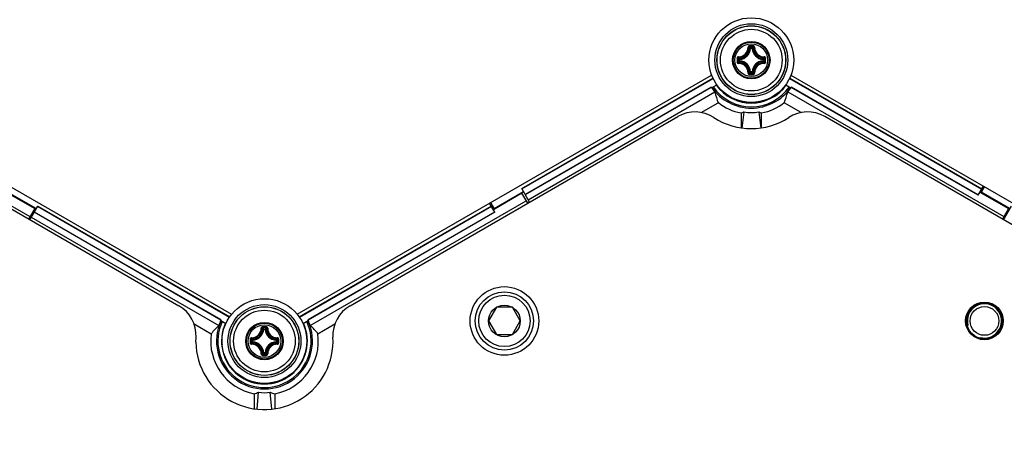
# Model space of a CAD drawing. Header units: millimetres. Extents: x 0 to 420, y 0 to 297.
# Tile 156 of 256: x 120.56 to 134.91, y 180.35 to 186.52. Entities that reach past the tile are written whole.
import ezdxf

# ---------------------------------------------------------------- set-up
doc = ezdxf.new("R2010")
doc.units = ezdxf.units.MM
doc.header["$LTSCALE"] = 23.1
doc.layers.get('0').update_dxf_attribs({"linetype": 'CONTINUOUS'})
doc.layers.add('02___PRT_ALL_AXES', color=7, linetype='CONTINUOUS')
doc.layers.add('DIM_PILOTEES', color=7, linetype='CONTINUOUS')
doc.styles.add('TEXTSTYLE_5', font='txt', dxfattribs={"width": 1.142857})
doc.dimstyles.new('DIMSTYLE_4', dxfattribs={"dimtxt": 2.5, "dimasz": 0.1875, "dimexe": 0.125, "dimexo": 0.0625, "dimgap": 1.25, "dimtad": 0, "dimtih": 1, "dimtoh": 1, "dimdsep": 46, "dimtxsty": 'TEXTSTYLE_5', "dimblk": '_FILLED', "dimblk1": '_FILLED', "dimblk2": '_FILLED', "dimcen": 0.09, "dimazin": 2, "dimtfac": 1, "dimtofl": 0, "dimtmove": 0, "dimatfit": 3, "dimldrblk": '_FILLED', "dimfxl": 1, "dimtolj": 1, "dimarcsym": 0})

# ---------------------------------------------------------------- blocks, each defined once
blk = doc.blocks.new('_FILLED')
at = {"color": 0, "linetype": 'BYBLOCK'}
blk.add_solid([(0, 0), (-1, 0.167), (-1, -0.167)], dxfattribs=at)
blk = doc.blocks.new('*D14')
at = {"layer": 'DIM_PILOTEES', "color": 2, "linetype": 'CONTINUOUS'}
for p, q in [((66.664, 214.622), (63.682, 214.622)), ((63.807, 214.622), (63.807, 170.264)), ((124.063, 214.622), (66.664, 214.622)), ((63.807, 129.447), (63.807, 165.264)), ((66.664, 129.447), (63.682, 129.447)), ((98.893, 129.447), (66.664, 129.447))]:
    blk.add_line(p, q, dxfattribs=at)
at = {"layer": 'DIM_PILOTEES', "color": 2, "linetype": 'CONTINUOUS', "xscale": 0.1875, "yscale": 0.1875, "zscale": 0.1875}
for p, rotation in [((63.807, 214.622), 90), ((63.807, 129.447), 270)]:
    blk.add_blockref('_FILLED', p, dxfattribs=dict(at, rotation=rotation))
at = {"layer": 'DIM_PILOTEES', "color": 2, "linetype": 'CONTINUOUS', "insert": (63.807, 169.014), "char_height": 2.5, "width": 8.57143, "attachment_point": 2, "line_spacing_factor": 0.9, "style": 'TEXTSTYLE_5'}
blk.add_mtext('{\\ftxt;\\W0.0001;\\H0.0001;\\~}{\\ftxt;\\W2.2857142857;\\H2.5; }{\\ftxt;\\W0.0001;\\H0.0001;\\~}', dxfattribs=at)

msp = doc.modelspace()

# ---------------------------------------------------------------- linework, layer by layer
at = {"color": 7, "linetype": 'CONTINUOUS'}
for p, q in [((131.214, 186.099), (131.204, 186.099)), ((131.214, 186.099), (131.214, 186.109)), ((131.214, 186.109), (131.236, 186.109)), ((131.214, 186.099), (131.236, 186.099)), ((131.236, 186.099), (131.236, 186.109)), ((131.236, 186.099), (131.246, 186.099)), ((131.054, 185.939), (131.054, 185.949)), ((131.396, 185.939), (131.397, 185.949)), ((131.044, 185.916), (131.044, 185.939)), ((131.054, 185.939), (131.044, 185.939)), ((131.054, 185.916), (131.044, 185.916)), ((131.054, 185.916), (131.054, 185.939)), ((131.054, 185.916), (131.054, 185.906)), ((131.396, 185.939), (131.396, 185.916)), ((131.396, 185.939), (131.406, 185.939)), ((131.396, 185.916), (131.397, 185.906)), ((131.396, 185.916), (131.406, 185.916)), ((131.406, 185.939), (131.406, 185.916)), ((117.603, 185.709), (123.647, 182.22)), ((124.603, 182.22), (130.647, 185.709)), ((127.877, 184.055), (130.665, 185.665)), ((127.878, 184.052), (130.667, 185.662)), ((131.214, 185.757), (131.204, 185.756)), ((131.214, 185.757), (131.214, 185.747)), ((131.236, 185.757), (131.214, 185.757)), ((131.236, 185.747), (131.214, 185.747)), ((131.236, 185.757), (131.236, 185.747)), ((131.236, 185.757), (131.246, 185.756)), ((131.784, 185.662), (134.583, 184.045)), ((131.785, 185.665), (134.585, 184.049)), ((131.803, 185.709), (137.847, 182.22)), ((130.642, 185.534), (127.927, 183.967)), ((130.642, 185.53), (127.929, 183.964)), ((130.647, 185.526), (130.722, 185.569)), ((131.729, 185.569), (131.803, 185.526)), ((134.532, 183.958), (131.808, 185.53)), ((134.534, 183.961), (131.809, 185.534)), ((117.556, 185.463), (120.706, 183.644)), ((127.972, 183.89), (130.695, 185.463)), ((131.756, 185.463), (134.906, 183.644)), ((130.496, 185.163), (130.744, 185.307)), ((131.954, 185.163), (131.706, 185.307)), ((118.095, 185.105), (122.878, 182.344)), ((125.373, 182.344), (130.155, 185.105)), ((131.075, 185.157), (131.075, 184.939)), ((131.117, 185.171), (131.088, 184.937)), ((131.333, 185.171), (131.362, 184.937)), ((131.375, 184.939), (131.375, 185.157)), ((137.091, 182.336), (132.295, 185.105)), ((134.532, 183.958), (134.609, 184.09)), ((120.359, 184.003), (120.775, 183.763)), ((120.797, 183.762), (120.38, 184.002)), ((127.88, 183.985), (127.464, 183.744)), ((127.475, 183.763), (127.903, 184.01)), ((127.992, 183.856), (127.877, 184.055)), ((127.964, 183.84), (127.88, 183.985)), ((134.559, 184.003), (134.975, 183.763)), ((134.58, 184.002), (134.625, 184.08)), ((134.997, 183.762), (134.58, 184.002)), ((120.703, 183.599), (120.818, 183.799)), ((120.816, 183.795), (123.616, 182.179)), ((120.818, 183.799), (123.618, 182.182)), ((124.633, 182.182), (127.432, 183.799)), ((124.635, 182.179), (127.434, 183.795)), ((124.794, 182.056), (127.944, 183.874)), ((127.485, 183.708), (127.409, 183.84)), ((127.475, 183.763), (127.425, 183.849)), ((134.903, 183.599), (135.018, 183.799)), ((120.775, 183.763), (120.686, 183.609)), ((123.49, 182.134), (120.765, 183.708)), ((123.494, 182.137), (120.767, 183.711)), ((127.483, 183.711), (124.759, 182.138)), ((127.485, 183.708), (124.762, 182.135)), ((134.975, 183.763), (134.886, 183.609)), ((120.723, 183.634), (123.458, 182.055)), ((127.51, 182.322), (127.394, 182.122)), ((127.741, 182.322), (127.51, 182.322)), ((127.856, 182.122), (127.741, 182.322)), ((123.099, 182.078), (123.348, 181.934)), ((123.489, 182.128), (123.563, 182.085)), ((123.491, 182.135), (123.49, 182.134)), ((124.688, 182.085), (124.763, 182.129)), ((124.905, 181.935), (125.152, 182.078)), ((127.394, 182.122), (127.51, 181.922)), ((127.741, 181.922), (127.856, 182.122)), ((124.114, 181.999), (124.104, 182)), ((124.114, 181.999), (124.114, 182.009)), ((124.114, 182.009), (124.136, 182.009)), ((124.114, 181.999), (124.136, 181.999)), ((124.136, 181.999), (124.136, 182.009)), ((124.136, 181.999), (124.146, 182)), ((123.125, 181.813), (123.127, 181.883)), ((123.944, 181.817), (123.944, 181.84)), ((123.954, 181.84), (123.944, 181.84)), ((123.954, 181.817), (123.944, 181.817)), ((123.954, 181.84), (123.954, 181.85)), ((123.954, 181.817), (123.954, 181.84)), ((123.954, 181.817), (123.954, 181.807)), ((124.296, 181.84), (124.297, 181.85)), ((124.296, 181.84), (124.296, 181.817)), ((124.296, 181.84), (124.306, 181.84)), ((124.296, 181.817), (124.297, 181.807)), ((124.296, 181.817), (124.306, 181.817)), ((124.306, 181.84), (124.306, 181.817)), ((127.51, 181.922), (127.741, 181.922)), ((124.114, 181.657), (124.104, 181.657)), ((124.114, 181.657), (124.114, 181.648)), ((124.136, 181.657), (124.114, 181.657)), ((124.136, 181.648), (124.114, 181.648)), ((124.136, 181.657), (124.136, 181.648)), ((124.136, 181.657), (124.146, 181.657)), ((124.02, 180.835), (124.04, 181.081)), ((124.231, 180.835), (124.211, 181.081)), ((123.975, 181.059), (123.975, 180.84)), ((124.275, 181.058), (124.275, 180.84))]:
    msp.add_line(p, q, dxfattribs=at)
for centre, radius in [((131.225, 185.928), 0.618), ((131.225, 185.928), 0.532), ((131.225, 185.928), 0.502), ((131.225, 185.928), 0.5), ((131.225, 185.928), 0.45), ((131.225, 185.928), 0.273), ((131.225, 185.928), 0.273), ((131.225, 185.928), 0.262), ((131.225, 185.928), 0.238), ((127.625, 182.122), 0.5), ((127.625, 182.122), 0.425), ((124.125, 181.828), 0.618), ((124.125, 181.828), 0.532), ((127.625, 182.122), 0.375), ((134.625, 182.122), 0.26), ((124.125, 181.828), 0.502), ((124.125, 181.828), 0.5), ((124.125, 181.828), 0.45), ((127.625, 182.122), 0.231), ((134.625, 182.122), 0.21), ((124.125, 181.828), 0.273), ((124.125, 181.828), 0.273), ((124.125, 181.828), 0.262), ((124.125, 181.828), 0.238)]:
    msp.add_circle(centre, radius, dxfattribs=at)
for centre, radius, start, end in [((124.125, 214.622), 39.45, 283.2216, 316.895), ((131.041, 186.112), 0.136, 268.2446, 1.7685), ((131.043, 186.11), 0.145, 268.172, 1.8279), ((131.045, 186.108), 0.169, 273.0529, 356.9472), ((131.045, 186.108), 0.159, 273.0543, 356.9456), ((130.916, 185.809), 0.409, 45.1439, 48.2822), ((131.225, 175.239), 10.898, 89.8539, 90.1425), ((131.225, 175.322), 10.802, 89.8557, 90.1443), ((130.879, 185.791), 0.462, 43.4584, 46.2669), ((131.572, 185.791), 0.462, 133.733, 136.5417), ((131.405, 186.108), 0.169, 183.0529, 266.9472), ((131.535, 185.809), 0.409, 131.7186, 134.8558), ((131.405, 186.108), 0.159, 183.0544, 266.9456), ((131.407, 186.11), 0.145, 178.1721, 271.8279), ((131.409, 186.112), 0.136, 178.2355, 271.7556), ((141.914, 185.928), 10.897, 179.856, 180.0003), ((131.362, 186.274), 0.462, 223.7324, 226.5422), ((141.831, 185.928), 10.803, 179.8557, 180.1443), ((131.344, 186.238), 0.409, 221.72, 224.8544), ((131.107, 186.237), 0.409, 315.1439, 318.2821), ((131.088, 186.274), 0.462, 313.4584, 316.2669), ((120.62, 185.928), 10.803, 359.8557, 0.1443), ((120.537, 185.928), 10.897, 359.9998, 0.1441), ((141.914, 185.928), 10.897, 179.9998, 180.1441), ((131.362, 185.581), 0.462, 133.4579, 136.2674), ((131.041, 185.744), 0.136, 358.2355, 91.7555), ((131.344, 185.618), 0.409, 135.1452, 138.2809), ((131.043, 185.745), 0.145, 358.172, 91.828), ((131.045, 185.748), 0.169, 3.0529, 86.9472), ((131.045, 185.748), 0.159, 3.0543, 86.9457), ((131.405, 185.748), 0.169, 93.0526, 176.9469), ((131.405, 185.748), 0.159, 93.0544, 176.9456), ((131.407, 185.745), 0.145, 88.1721, 181.8279), ((131.409, 185.744), 0.136, 88.2575, 181.7747), ((131.107, 185.618), 0.409, 41.7186, 44.8558), ((131.088, 185.581), 0.462, 43.733, 46.5417), ((120.537, 185.928), 10.897, 359.856, 0.0003), ((130.915, 186.046), 0.409, 311.72, 314.8543), ((130.879, 186.064), 0.462, 313.7324, 316.5422), ((131.225, 196.533), 10.802, 269.8553, 270.1439), ((131.224, 196.616), 10.898, 269.8633, 270.1519), ((131.572, 186.064), 0.462, 223.4584, 226.2669), ((131.535, 186.046), 0.409, 225.1439, 228.2822), ((131.225, 185.928), 0.704, 213.9937, 214.8104), ((131.225, 185.928), 0.705, 214.268, 221.2402), ((131.225, 185.928), 0.7, 214.8345, 325.1655), ((131.225, 185.928), 0.68, 214.977, 325.023), ((131.225, 185.928), 0.626, 215.4069, 324.5931), ((131.225, 185.928), 0.624, 215.4272, 245.0713), ((131.225, 185.928), 0.624, 294.9103, 324.5728), ((131.225, 185.928), 0.705, 318.7598, 325.732), ((131.225, 185.928), 0.704, 325.1896, 326.0063), ((131.225, 185.928), 0.785, 232.2514, 258.989), ((132.616, 185.325), 1.654, 178.5092, 178.7253), ((131.225, 185.918), 0.616, 244.7079, 295.2736), ((131.225, 185.928), 0.785, 281.011, 307.7486), ((129.834, 185.326), 1.654, 1.2562, 1.472), ((130.405, 184.672), 0.5, 56.8507, 120), ((131.225, 185.928), 1, 236.8507, 303.1493), ((132.045, 184.672), 0.5, 60, 123.1493), ((122.628, 181.911), 0.5, 356.8507, 60), ((125.623, 181.911), 0.5, 120, 183.1493), ((124.126, 181.829), 0.7, 154.9357, 25.1655), ((124.126, 181.829), 0.68, 155.0813, 25.023), ((124.126, 181.829), 0.705, 154.3685, 161.3423), ((124.126, 181.829), 0.704, 154.0943, 154.9112), ((124.125, 181.828), 0.626, 155.4069, 24.5931), ((124.125, 181.828), 0.624, 155.4272, 185.0713), ((124.125, 181.828), 0.624, 354.9103, 24.5728), ((124.126, 181.829), 0.704, 25.1896, 26.0063), ((124.126, 181.829), 0.705, 18.7598, 25.732), ((124.126, 181.829), 0.785, 172.3486, 258.8973), ((123.941, 182.012), 0.136, 268.2446, 1.7685), ((123.943, 182.011), 0.145, 268.172, 1.8279), ((123.945, 182.008), 0.159, 273.0543, 356.9456), ((123.945, 182.008), 0.169, 273.0529, 356.9472), ((123.816, 181.71), 0.409, 45.1439, 48.2822), ((124.125, 171.14), 10.898, 89.8539, 90.1425), ((124.125, 171.223), 10.802, 89.8557, 90.1443), ((123.779, 181.692), 0.462, 43.4584, 46.2669), ((124.472, 181.692), 0.462, 133.733, 136.5417), ((124.305, 182.008), 0.169, 183.0529, 266.9472), ((124.435, 181.71), 0.409, 131.7186, 134.8558), ((124.305, 182.008), 0.159, 183.0544, 266.9456), ((124.307, 182.011), 0.145, 178.1721, 271.8279), ((124.309, 182.012), 0.136, 178.2355, 271.7556), ((124.126, 181.829), 0.785, 280.9194, 7.7486), ((124.125, 181.828), 1, 180.9108, 3.1493), ((134.814, 181.829), 10.897, 179.856, 180.0003), ((134.814, 181.828), 10.897, 179.9998, 180.1441), ((124.262, 182.175), 0.462, 223.7324, 226.5422), ((134.731, 181.828), 10.803, 179.8557, 180.1443), ((124.262, 181.482), 0.462, 133.4579, 136.2674), ((124.244, 182.138), 0.409, 221.72, 224.8544), ((124.244, 181.519), 0.409, 135.1452, 138.2809), ((123.943, 181.646), 0.145, 358.172, 91.828), ((123.945, 181.648), 0.169, 3.0529, 86.9472), ((123.945, 181.648), 0.159, 3.0543, 86.9457), ((124.305, 181.648), 0.169, 93.0526, 176.9469), ((124.305, 181.648), 0.159, 93.0544, 176.9456), ((124.307, 181.646), 0.145, 88.1721, 181.8279), ((124.007, 182.138), 0.409, 315.1439, 318.2821), ((124.007, 181.519), 0.409, 41.7186, 44.8558), ((123.988, 182.175), 0.462, 313.4584, 316.2669), ((123.988, 181.482), 0.462, 43.733, 46.5417), ((113.52, 181.828), 10.803, 359.8557, 0.1443), ((113.437, 181.829), 10.897, 359.9998, 0.1441), ((113.437, 181.828), 10.897, 359.856, 0.0003), ((124.299, 180.323), 1.654, 118.5111, 118.7253), ((124.117, 181.824), 0.616, 184.708, 235.2735), ((123.941, 181.645), 0.136, 358.2355, 91.7555), ((123.815, 181.947), 0.409, 311.72, 314.8543), ((123.779, 181.965), 0.462, 313.7324, 316.5422), ((124.472, 181.965), 0.462, 223.4584, 226.2669), ((124.435, 181.947), 0.409, 225.1439, 228.2822), ((124.309, 181.645), 0.136, 88.2575, 181.7747), ((124.133, 181.824), 0.616, 304.7079, 355.2736), ((123.951, 180.323), 1.654, 61.2562, 61.472), ((124.125, 192.434), 10.802, 269.8553, 270.1439), ((124.124, 192.517), 10.898, 269.8633, 270.1519), ((122.908, 182.732), 1.654, 301.2562, 301.4953), ((124.125, 181.828), 0.624, 234.9103, 305.0713), ((125.343, 182.732), 1.654, 238.5093, 238.7253)]:
    msp.add_arc(centre, radius, start, end, dxfattribs=at)
at = {"color": 2, "linetype": 'CONTINUOUS'}
msp.add_arc((134.625, 182.122), 0.25, 255, 195, dxfattribs=at)
at = {"color": 7, "linetype": 'CONTINUOUS'}
for centre, major_axis, ratio, start_param, end_param in [((131.437, 185.56), (-0.424, 0.735), 0.866047, 1.22603, 1.420615), ((131.013, 185.56), (0.424, 0.735), 0.866047, -1.420615, -1.22603), ((130.752, 185.928), (0.947, 0), 0.866047, -1.222196, -1.174484), ((131.225, 185.883), (0, 0.72), 0.998061, -3.292334, -2.990851), ((131.699, 185.928), (0.947, 0), 0.866047, -1.967109, -1.919396), ((123.914, 181.462), (0.424, 0.734), 0.866047, 1.227741, 1.422429), ((124.339, 181.462), (-0.424, 0.735), 0.866047, -1.420615, -1.22603), ((123.653, 181.829), (0.946, 0), 0.866047, -1.223729, -1.149948), ((124.126, 181.799), (0, 0.724), 0.999157, -3.261558, -3.025029), ((124.6, 181.829), (0.948, 0), 0.866047, -1.994643, -1.920927)]:
    msp.add_ellipse(centre, major_axis=major_axis, ratio=ratio, start_param=start_param, end_param=end_param, dxfattribs=at)
for points, knots in [([(131.198, 186.136), (131.193, 186.136), (131.182, 186.132), (131.177, 186.121), (131.177, 186.116)], [0, 0, 0, 0, 0.502102, 1, 1, 1, 1]), ([(131.177, 186.116), (131.18, 186.116), (131.183, 186.116), (131.186, 186.115), (131.188, 186.115), (131.188, 186.115)], [0, 0, 0, 0, 0.658183, 0.882903, 1, 1, 1, 1]), ([(131.198, 186.125), (131.195, 186.125), (131.19, 186.123), (131.188, 186.117), (131.188, 186.115)], [0, 0, 0, 0, 0.504442, 1, 1, 1, 1]), ([(131.198, 186.136), (131.198, 186.134), (131.198, 186.13), (131.198, 186.126), (131.198, 186.125)], [0, 0, 0, 0, 0.663055, 1, 1, 1, 1]), ([(131.253, 186.136), (131.253, 186.134), (131.252, 186.13), (131.253, 186.126), (131.252, 186.125)], [0, 0, 0, 0, 0.663059, 1, 1, 1, 1]), ([(131.263, 186.115), (131.263, 186.117), (131.261, 186.123), (131.255, 186.125), (131.252, 186.125)], [0, 0, 0, 0, 0.495554, 1, 1, 1, 1]), ([(131.273, 186.116), (131.273, 186.121), (131.269, 186.132), (131.258, 186.136), (131.253, 186.136)], [0, 0, 0, 0, 0.497554, 1, 1, 1, 1]), ([(131.273, 186.116), (131.271, 186.116), (131.268, 186.116), (131.264, 186.115), (131.263, 186.115), (131.263, 186.115)], [0, 0, 0, 0, 0.658181, 0.882902, 1, 1, 1, 1]), ([(131.037, 185.975), (131.032, 185.976), (131.021, 185.971), (131.016, 185.96), (131.016, 185.955)], [0, 0, 0, 0, 0.497888, 1, 1, 1, 1]), ([(131.016, 185.955), (131.019, 185.955), (131.023, 185.955), (131.027, 185.955), (131.028, 185.955)], [0, 0, 0, 0, 0.663063, 1, 1, 1, 1]), ([(131.038, 185.965), (131.036, 185.965), (131.03, 185.963), (131.028, 185.957), (131.028, 185.955)], [0, 0, 0, 0, 0.495557, 1, 1, 1, 1]), ([(131.037, 185.975), (131.037, 185.973), (131.037, 185.97), (131.038, 185.967), (131.038, 185.965), (131.038, 185.965)], [0, 0, 0, 0, 0.658181, 0.882901, 1, 1, 1, 1]), ([(131.406, 185.939), (131.406, 185.941), (131.404, 185.946), (131.399, 185.949), (131.397, 185.949)], [0, 0, 0, 0, 0.499979, 1, 1, 1, 1]), ([(131.413, 185.975), (131.413, 185.973), (131.413, 185.97), (131.413, 185.967), (131.412, 185.965), (131.412, 185.965)], [0, 0, 0, 0, 0.658178, 0.8829, 1, 1, 1, 1]), ([(131.422, 185.955), (131.422, 185.957), (131.42, 185.963), (131.415, 185.965), (131.412, 185.965)], [0, 0, 0, 0, 0.50444, 1, 1, 1, 1]), ([(131.434, 185.955), (131.434, 185.96), (131.43, 185.971), (131.419, 185.976), (131.413, 185.975)], [0, 0, 0, 0, 0.502115, 1, 1, 1, 1]), ([(131.434, 185.955), (131.431, 185.955), (131.427, 185.955), (131.424, 185.955), (131.422, 185.955)], [0, 0, 0, 0, 0.663054, 1, 1, 1, 1]), ([(131.016, 185.9), (131.019, 185.9), (131.023, 185.9), (131.027, 185.9), (131.028, 185.9)], [0, 0, 0, 0, 0.663054, 1, 1, 1, 1]), ([(131.016, 185.9), (131.016, 185.895), (131.021, 185.884), (131.032, 185.88), (131.037, 185.88)], [0, 0, 0, 0, 0.502115, 1, 1, 1, 1]), ([(131.028, 185.9), (131.028, 185.898), (131.03, 185.892), (131.036, 185.89), (131.038, 185.89)], [0, 0, 0, 0, 0.50444, 1, 1, 1, 1]), ([(131.037, 185.88), (131.037, 185.882), (131.037, 185.885), (131.038, 185.889), (131.038, 185.89), (131.038, 185.89)], [0, 0, 0, 0, 0.658178, 0.8829, 1, 1, 1, 1]), ([(131.044, 185.916), (131.044, 185.914), (131.046, 185.909), (131.051, 185.907), (131.054, 185.906)], [0, 0, 0, 0, 0.499979, 1, 1, 1, 1]), ([(131.397, 185.906), (131.399, 185.907), (131.404, 185.909), (131.406, 185.914), (131.406, 185.916)], [0, 0, 0, 0, 0.500021, 1, 1, 1, 1]), ([(131.412, 185.89), (131.415, 185.89), (131.42, 185.892), (131.422, 185.898), (131.422, 185.9)], [0, 0, 0, 0, 0.495556, 1, 1, 1, 1]), ([(131.413, 185.88), (131.413, 185.882), (131.413, 185.885), (131.413, 185.889), (131.412, 185.89), (131.412, 185.89)], [0, 0, 0, 0, 0.65818, 0.882901, 1, 1, 1, 1]), ([(131.413, 185.88), (131.418, 185.88), (131.43, 185.884), (131.434, 185.895), (131.434, 185.9)], [0, 0, 0, 0, 0.49791, 1, 1, 1, 1]), ([(131.434, 185.9), (131.431, 185.9), (131.427, 185.9), (131.424, 185.9), (131.422, 185.9)], [0, 0, 0, 0, 0.663074, 1, 1, 1, 1]), ([(131.177, 185.74), (131.18, 185.74), (131.183, 185.74), (131.186, 185.74), (131.188, 185.74), (131.188, 185.741)], [0, 0, 0, 0, 0.658181, 0.882902, 1, 1, 1, 1]), ([(131.177, 185.74), (131.177, 185.734), (131.182, 185.723), (131.193, 185.719), (131.198, 185.719)], [0, 0, 0, 0, 0.497501, 1, 1, 1, 1]), ([(131.188, 185.741), (131.188, 185.738), (131.19, 185.733), (131.195, 185.731), (131.198, 185.731)], [0, 0, 0, 0, 0.495554, 1, 1, 1, 1]), ([(131.198, 185.719), (131.198, 185.721), (131.198, 185.725), (131.198, 185.729), (131.198, 185.731)], [0, 0, 0, 0, 0.663059, 1, 1, 1, 1]), ([(131.236, 185.747), (131.239, 185.747), (131.244, 185.749), (131.246, 185.754), (131.246, 185.756)], [0, 0, 0, 0, 0.499979, 1, 1, 1, 1]), ([(131.252, 185.731), (131.255, 185.731), (131.261, 185.733), (131.263, 185.738), (131.263, 185.741)], [0, 0, 0, 0, 0.504442, 1, 1, 1, 1]), ([(131.253, 185.719), (131.253, 185.721), (131.252, 185.725), (131.253, 185.729), (131.252, 185.731)], [0, 0, 0, 0, 0.663055, 1, 1, 1, 1]), ([(131.253, 185.719), (131.258, 185.719), (131.269, 185.723), (131.273, 185.734), (131.273, 185.74)], [0, 0, 0, 0, 0.502131, 1, 1, 1, 1]), ([(131.273, 185.74), (131.271, 185.74), (131.268, 185.74), (131.264, 185.74), (131.263, 185.74), (131.263, 185.741)], [0, 0, 0, 0, 0.658173, 0.882896, 1, 1, 1, 1]), ([(124.098, 182.037), (124.093, 182.037), (124.082, 182.033), (124.077, 182.022), (124.077, 182.017)], [0, 0, 0, 0, 0.502102, 1, 1, 1, 1]), ([(124.077, 182.017), (124.08, 182.017), (124.083, 182.017), (124.086, 182.016), (124.088, 182.016), (124.088, 182.015)], [0, 0, 0, 0, 0.658183, 0.882903, 1, 1, 1, 1]), ([(124.098, 182.025), (124.095, 182.025), (124.09, 182.023), (124.088, 182.018), (124.088, 182.015)], [0, 0, 0, 0, 0.504442, 1, 1, 1, 1]), ([(124.098, 182.037), (124.098, 182.035), (124.098, 182.031), (124.098, 182.027), (124.098, 182.025)], [0, 0, 0, 0, 0.663055, 1, 1, 1, 1]), ([(124.153, 182.037), (124.153, 182.035), (124.152, 182.031), (124.153, 182.027), (124.152, 182.025)], [0, 0, 0, 0, 0.663059, 1, 1, 1, 1]), ([(124.163, 182.015), (124.163, 182.018), (124.161, 182.023), (124.155, 182.025), (124.152, 182.025)], [0, 0, 0, 0, 0.495554, 1, 1, 1, 1]), ([(124.173, 182.017), (124.173, 182.022), (124.169, 182.033), (124.158, 182.037), (124.153, 182.037)], [0, 0, 0, 0, 0.497554, 1, 1, 1, 1]), ([(124.173, 182.017), (124.171, 182.017), (124.168, 182.017), (124.164, 182.016), (124.163, 182.016), (124.163, 182.015)], [0, 0, 0, 0, 0.658181, 0.882902, 1, 1, 1, 1]), ([(123.937, 181.876), (123.932, 181.876), (123.921, 181.872), (123.916, 181.861), (123.916, 181.856)], [0, 0, 0, 0, 0.497888, 1, 1, 1, 1]), ([(123.916, 181.856), (123.919, 181.856), (123.923, 181.856), (123.927, 181.856), (123.928, 181.856)], [0, 0, 0, 0, 0.663063, 1, 1, 1, 1]), ([(123.916, 181.801), (123.919, 181.801), (123.923, 181.801), (123.927, 181.801), (123.928, 181.801)], [0, 0, 0, 0, 0.663054, 1, 1, 1, 1]), ([(123.916, 181.801), (123.916, 181.796), (123.921, 181.785), (123.932, 181.78), (123.937, 181.781)], [0, 0, 0, 0, 0.502115, 1, 1, 1, 1]), ([(123.938, 181.866), (123.936, 181.866), (123.93, 181.864), (123.928, 181.858), (123.928, 181.856)], [0, 0, 0, 0, 0.495557, 1, 1, 1, 1]), ([(123.928, 181.801), (123.928, 181.799), (123.93, 181.793), (123.936, 181.791), (123.938, 181.791)], [0, 0, 0, 0, 0.50444, 1, 1, 1, 1]), ([(123.937, 181.876), (123.937, 181.874), (123.937, 181.871), (123.938, 181.867), (123.938, 181.866), (123.938, 181.866)], [0, 0, 0, 0, 0.658181, 0.882901, 1, 1, 1, 1]), ([(123.937, 181.781), (123.937, 181.783), (123.937, 181.786), (123.938, 181.789), (123.938, 181.791), (123.938, 181.791)], [0, 0, 0, 0, 0.658178, 0.8829, 1, 1, 1, 1]), ([(123.944, 181.817), (123.944, 181.815), (123.946, 181.81), (123.951, 181.807), (123.954, 181.807)], [0, 0, 0, 0, 0.499979, 1, 1, 1, 1]), ([(124.306, 181.84), (124.306, 181.842), (124.304, 181.847), (124.299, 181.849), (124.297, 181.85)], [0, 0, 0, 0, 0.499979, 1, 1, 1, 1]), ([(124.297, 181.807), (124.299, 181.807), (124.304, 181.81), (124.306, 181.815), (124.306, 181.817)], [0, 0, 0, 0, 0.500021, 1, 1, 1, 1]), ([(124.313, 181.876), (124.313, 181.874), (124.313, 181.871), (124.313, 181.867), (124.312, 181.866), (124.312, 181.866)], [0, 0, 0, 0, 0.658178, 0.8829, 1, 1, 1, 1]), ([(124.322, 181.856), (124.322, 181.858), (124.32, 181.864), (124.315, 181.866), (124.312, 181.866)], [0, 0, 0, 0, 0.50444, 1, 1, 1, 1]), ([(124.312, 181.791), (124.315, 181.791), (124.32, 181.793), (124.322, 181.799), (124.322, 181.801)], [0, 0, 0, 0, 0.495556, 1, 1, 1, 1]), ([(124.313, 181.781), (124.313, 181.783), (124.313, 181.786), (124.313, 181.789), (124.312, 181.791), (124.312, 181.791)], [0, 0, 0, 0, 0.65818, 0.882901, 1, 1, 1, 1]), ([(124.334, 181.856), (124.334, 181.861), (124.33, 181.872), (124.319, 181.876), (124.313, 181.876)], [0, 0, 0, 0, 0.502115, 1, 1, 1, 1]), ([(124.313, 181.781), (124.318, 181.78), (124.33, 181.785), (124.334, 181.796), (124.334, 181.801)], [0, 0, 0, 0, 0.49791, 1, 1, 1, 1]), ([(124.334, 181.856), (124.331, 181.856), (124.328, 181.856), (124.324, 181.856), (124.322, 181.856)], [0, 0, 0, 0, 0.663054, 1, 1, 1, 1]), ([(124.334, 181.801), (124.331, 181.801), (124.328, 181.801), (124.324, 181.801), (124.322, 181.801)], [0, 0, 0, 0, 0.663074, 1, 1, 1, 1]), ([(124.077, 181.64), (124.08, 181.64), (124.083, 181.64), (124.086, 181.641), (124.088, 181.641), (124.088, 181.642)], [0, 0, 0, 0, 0.658181, 0.882902, 1, 1, 1, 1]), ([(124.077, 181.64), (124.077, 181.635), (124.082, 181.624), (124.093, 181.62), (124.098, 181.62)], [0, 0, 0, 0, 0.497501, 1, 1, 1, 1]), ([(124.088, 181.642), (124.088, 181.639), (124.09, 181.634), (124.095, 181.631), (124.098, 181.631)], [0, 0, 0, 0, 0.495554, 1, 1, 1, 1]), ([(124.136, 181.648), (124.139, 181.648), (124.144, 181.65), (124.146, 181.655), (124.146, 181.657)], [0, 0, 0, 0, 0.499979, 1, 1, 1, 1]), ([(124.152, 181.631), (124.155, 181.631), (124.161, 181.634), (124.163, 181.639), (124.163, 181.642)], [0, 0, 0, 0, 0.504442, 1, 1, 1, 1]), ([(124.153, 181.62), (124.158, 181.62), (124.169, 181.624), (124.173, 181.635), (124.173, 181.64)], [0, 0, 0, 0, 0.502131, 1, 1, 1, 1]), ([(124.173, 181.64), (124.171, 181.64), (124.168, 181.64), (124.164, 181.641), (124.163, 181.641), (124.163, 181.642)], [0, 0, 0, 0, 0.658173, 0.882896, 1, 1, 1, 1]), ([(124.098, 181.62), (124.098, 181.622), (124.098, 181.626), (124.098, 181.63), (124.098, 181.631)], [0, 0, 0, 0, 0.663059, 1, 1, 1, 1]), ([(124.153, 181.62), (124.153, 181.622), (124.152, 181.626), (124.153, 181.63), (124.152, 181.631)], [0, 0, 0, 0, 0.663055, 1, 1, 1, 1])]:
    msp.add_open_spline(points, degree=3, knots=knots, dxfattribs=at)
for points in [[(131.214, 186.109), (131.212, 186.109), (131.206, 186.107), (131.204, 186.102), (131.204, 186.099)], [(131.246, 186.099), (131.246, 186.102), (131.244, 186.107), (131.239, 186.109), (131.236, 186.109)], [(131.054, 185.949), (131.051, 185.949), (131.046, 185.946), (131.044, 185.941), (131.044, 185.939)], [(131.204, 185.756), (131.204, 185.754), (131.206, 185.749), (131.212, 185.747), (131.214, 185.747)], [(124.114, 182.009), (124.112, 182.009), (124.106, 182.007), (124.104, 182.002), (124.104, 182)], [(124.146, 182), (124.146, 182.002), (124.144, 182.007), (124.139, 182.009), (124.136, 182.009)], [(123.954, 181.85), (123.951, 181.849), (123.946, 181.847), (123.944, 181.842), (123.944, 181.84)], [(124.104, 181.657), (124.104, 181.655), (124.106, 181.65), (124.112, 181.648), (124.114, 181.648)]]:
    msp.add_open_spline(points, degree=3, dxfattribs=at)
at = {"layer": '02___PRT_ALL_AXES', "color": 7, "linetype": 'CONTINUOUS'}
msp.add_circle((134.625, 182.122), 0.275, dxfattribs=at)
msp.add_arc((124.125, 214.622), 37.75, 283.0493, 316.9543, dxfattribs=at)

# ---------------------------------------------------------------- dimensions: what is measured, and where the dimension line sits
at = {"layer": 'DIM_PILOTEES', "color": 2, "linetype": 'CONTINUOUS'}
dim = msp.add_linear_dim(base=(63.807, 214.622), p1=(98.955, 129.447), p2=(124.125, 214.622), angle=90, text='{\\ftxt;\\W0.0001;\\H0.0001;\\~}{\\ftxt;\\W2.2857142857;\\H2.5; }{\\ftxt;\\W0.0001;\\H0.0001;\\~}', dimstyle='DIMSTYLE_4', dxfattribs=at)
dim.commit()
dim.dimension.update_dxf_attribs({"geometry": '*D14', "text_midpoint": (60.95, 166.514), "dimtype": 160})

doc.saveas('drawing.dxf')
